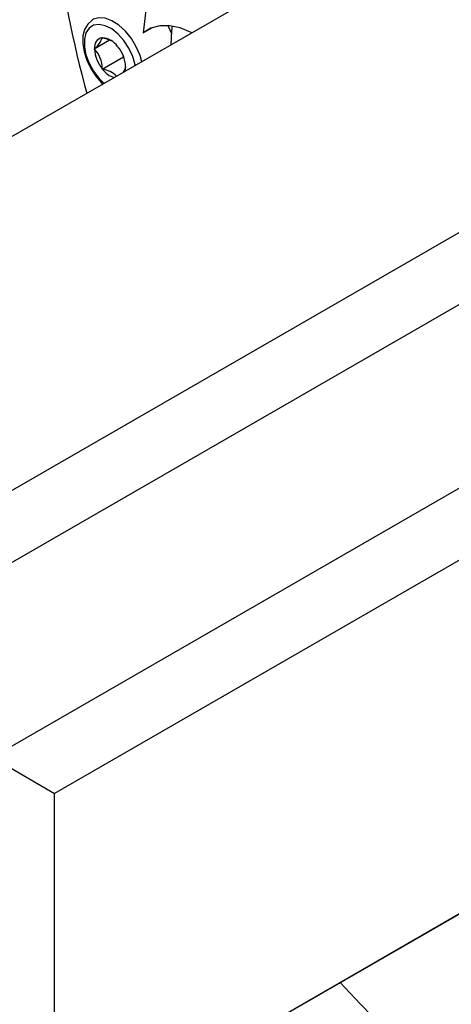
# Model space of a CAD drawing. Header units: millimetres. Extents: x 36 to 588, y 6 to 414.
# Tile 24 of 57: x 479.59 to 482.94, y 103.44 to 111.11. Entities that reach past the tile are written whole.
import ezdxf

# ---------------------------------------------------------------- set-up
doc = ezdxf.new("R2010")
doc.units = ezdxf.units.MM

msp = doc.modelspace()

# ---------------------------------------------------------------- linework, layer by layer
at = {"color": 7, "linetype": 'Continuous', "lineweight": 30}
for p, q in [((482.2697728, 111.7822596), (476.3654292, 108.3737546)), ((480.5461268, 111.0059908), (480.6132183, 111.0447219)), ((480.2259984, 110.9672106), (480.2272227, 110.9689519)), ((480.2272227, 110.9689519), (480.2296715, 110.9675382)), ((480.1659855, 110.8818214), (480.2840915, 110.9500026)), ((480.3472485, 110.8996625), (480.3496972, 110.8982488)), ((480.3496972, 110.8982488), (480.3509216, 110.8950939)), ((480.1659855, 110.8818214), (480.1672098, 110.8835627)), ((480.1672098, 110.8786665), (480.1659855, 110.8818214)), ((480.2272227, 110.7239903), (480.3936522, 110.820068)), ((480.4097101, 110.7435702), (480.4109345, 110.7404153)), ((480.4109345, 110.7404153), (480.4097101, 110.7386741)), ((480.2272227, 110.7239903), (480.2259984, 110.7271452)), ((480.2296715, 110.7225767), (480.2272227, 110.7239903)), ((484.6569661, 110.4041623), (478.7526225, 106.9956573)), ((484.6569661, 109.8431986), (478.7526225, 106.4346936)), ((485.275686, 108.7715467), (479.3713425, 105.3630417)), ((485.7614664, 108.4911116), (479.8571228, 105.0826066)), ((485.7614664, 105.7344689), (479.8571228, 102.3259639)), ((479.3713425, 105.3630417), (479.8571228, 105.0826066)), ((484.6569661, 105.0966472), (478.7526225, 101.6881422)), ((479.8571228, 102.3259639), (479.8571228, 105.0826066))]:
    msp.add_line(p, q, dxfattribs=at)
at = {"color": 7, "linetype": 'Continuous', "lineweight": 30, "flags": 128}
for points in [[(480.5731893, 111.2257294), (480.5461268, 111.0059908)], [(480.5358346, 110.7810718), (480.5221095, 110.8279941), (480.4927879, 110.896399), (480.453977, 110.9610882), (480.4077672, 111.0185725), (480.3566494, 111.0657541), (480.3033821, 111.1000891), (480.2508334, 111.1197248), (480.2018398, 111.1236029), (480.1590397, 111.1115166), (480.1527703, 111.1080398)], [(480.1527619, 111.1071808), (480.1485514, 111.1054285), (480.1143282, 111.074064), (480.0908229, 111.0327204), (480.0777658, 110.9820792), (480.0758945, 110.9230262), (480.0857758, 110.8585584), (480.1067965, 110.7926217), (480.1377239, 110.7284342), (480.1770532, 110.6689137), (480.2230523, 110.6168001), (480.23463, 110.6071888)], [(480.4845714, 110.7514788), (480.4836526, 110.7563091), (480.4650574, 110.8212813), (480.4353649, 110.8856174), (480.3964423, 110.9452681), (480.3507341, 110.9964934), (480.3011125, 111.0360706), (480.2506964, 111.0615103), (480.2026532, 111.0712203), (480.1600027, 111.0645838), (480.1254212, 111.0420246), (480.1010856, 111.0049556), (480.0885238, 110.9557068), (480.0885238, 110.8973738), (480.1010856, 110.833619), (480.1254212, 110.7684527), (480.1600027, 110.7059665), (480.2026532, 110.6500869), (480.2420352, 110.6114639)], [(480.9254358, 111.0059851), (480.9187218, 111.0094059), (480.8338212, 111.0440069), (480.7520437, 111.061182), (480.6755324, 111.0604801), (480.6062894, 111.0419208), (480.5461268, 111.0059908)], [(480.7657604, 111.0035595), (480.7473443, 111.0433513), (480.7371111, 111.0624264)], [(480.7657604, 111.0035595), (480.7556367, 111.0264552), (480.7371111, 111.0624264)], [(480.2296715, 110.9675382), (480.2567993, 110.9611404), (480.3033526, 110.9421441)], [(480.4097101, 110.7386741), (480.3988658, 110.7105952), (480.3863524, 110.6947768)], [(482.0797769, 103.6090755), (482.2334823, 103.4433893), (482.5079172, 103.1599535)]]:
    msp.add_lwpolyline(points, dxfattribs=at)
at = {"color": 7, "linetype": 'Continuous', "lineweight": 30}
for centre, radius, start, end in [((489.5128304, 113.0826238), 9.7446286, 180.59916082, 195.16183957), ((484.824323, 110.766995), 4.0654511, 175.88151905, 177.96575592), ((480.241519, 110.89382), 0.0750138, 101.94099626, 187.85919555), ((480.0838102, 111.0046592), 0.147037, 304.55532146, 345.24487035), ((480.2177614, 110.8111335), 0.1568576, 34.35999752, 85.64537901), ((480.1459892, 110.7284175), 0.2641559, 3.28846149, 39.1222909), ((480.4308896, 110.893806), 0.264114, 183.28609348, 219.12527953), ((480.0265932, 110.7369436), 0.1996457, 357.18686839, 45.22450461), ((480.2857367, 110.7389586), 0.1239738, 344.40351713, 359.86847885), ((480.3725618, 110.8263703), 0.176609, 215.99415259, 253.1813047), ((480.2073701, 110.5446442), 0.1793246, 43.06313725, 82.85604028)]:
    msp.add_arc(centre, radius, start, end, dxfattribs=at)

doc.saveas('drawing.dxf')
